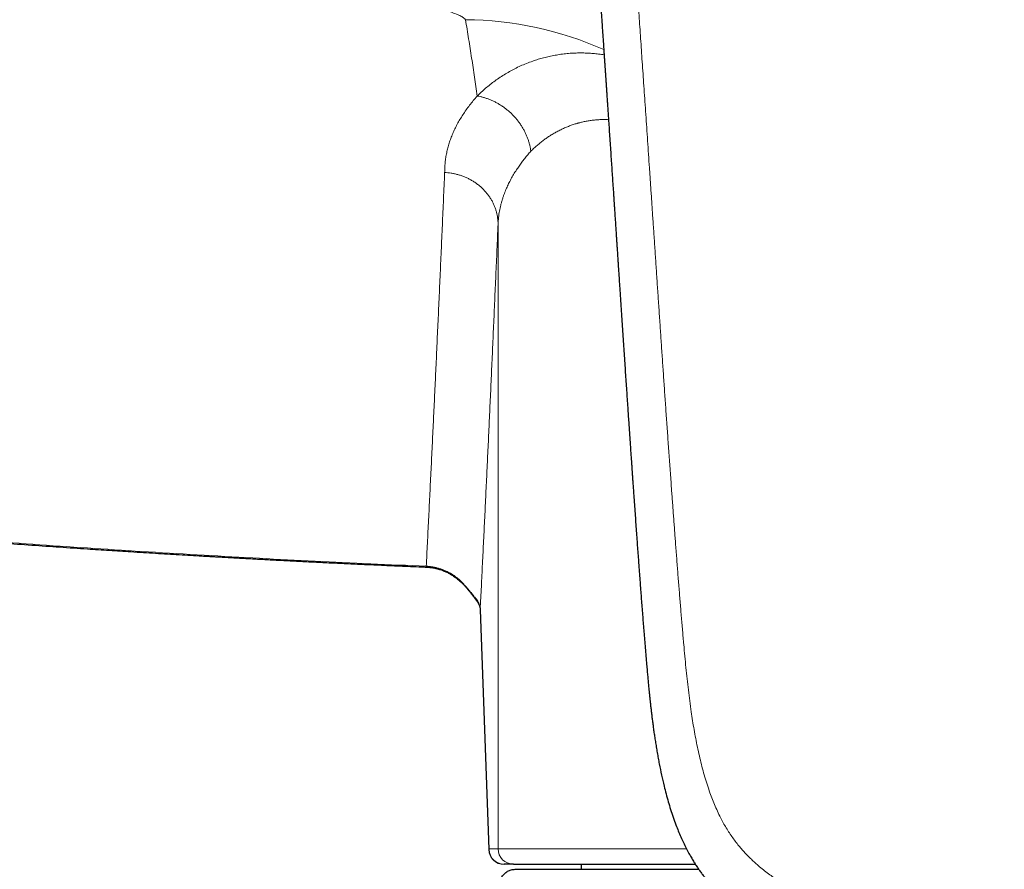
# Model space of a CAD drawing. Header units: millimetres. Extents: x 8 to 736, y 12 to 522.
# Tile 33 of 62: x 344 to 382, y 427 to 460. Entities that reach past the tile are written whole.
import ezdxf

# ---------------------------------------------------------------- set-up
doc = ezdxf.new("R2010")
doc.units = ezdxf.units.MM

msp = doc.modelspace()

# ---------------------------------------------------------------- linework, layer by layer
at = {"color": 252, "linetype": 'Continuous', "lineweight": 0}
for p, q in [((362.753, 452.152), (362.753, 427.785)), ((362.388, 427.785), (362.056, 437.129)), ((362.056, 437.129), (362.057, 437.107)), ((362.388, 427.785), (362.753, 427.785)), ((362.753, 427.785), (370.103, 427.785))]:
    msp.add_line(p, q, dxfattribs=at)
at = {"color": 7, "linetype": 'Continuous', "lineweight": 30}
for p, q in [((359.949, 438.775), (359.949, 438.775)), ((362.057, 437.107), (362.388, 427.764)), ((363.353, 427.185), (362.988, 427.185)), ((366, 427.185), (366, 426.985)), ((363.421, 426.985), (370.58, 426.985))]:
    msp.add_line(p, q, dxfattribs=at)
at = {"color": 252, "linetype": 'Continuous', "lineweight": 0}
for centre, radius, start, end in [((361.365, 446.503), 13.622, 66.1339, 89.509), ((361.375, 438.148), 0.0595, 133.4923, 152.1667), ((362.267, 437.728), 0.44, 197.6556, 216.8175), ((362.988, 427.785), 0.6, 179.9956, 269.9956), ((363.353, 427.785), 0.6, 179.9956, 269.9956)]:
    msp.add_arc(centre, radius, start, end, dxfattribs=at)
at = {"color": 7, "linetype": 'Continuous', "lineweight": 30}
msp.add_arc((362.988, 427.785), 0.6, 182.0136, 270, dxfattribs=at)
at = {"color": 252, "linetype": 'Continuous', "lineweight": 0}
for points, knots in [([(382.5, 424.597), (382.497, 424.597), (382.489, 424.597), (382.475, 424.597), (382.457, 424.597), (382.431, 424.597), (382.397, 424.597), (382.354, 424.597), (382.299, 424.598), (382.231, 424.598), (382.15, 424.599), (382.058, 424.601), (381.955, 424.602), (381.845, 424.605), (381.728, 424.608), (381.603, 424.612), (381.469, 424.617), (381.327, 424.622), (381.175, 424.629), (381.017, 424.638), (380.853, 424.647), (380.685, 424.658), (380.509, 424.671), (380.324, 424.685), (380.127, 424.702), (379.918, 424.721), (379.696, 424.744), (379.466, 424.769), (379.227, 424.797), (378.979, 424.829), (378.728, 424.864), (378.473, 424.901), (378.217, 424.942), (377.953, 424.987), (377.681, 425.037), (377.411, 425.092), (377.143, 425.15), (376.878, 425.213), (376.606, 425.282), (376.329, 425.359), (376.048, 425.444), (375.762, 425.538), (375.494, 425.633), (375.245, 425.73), (375.015, 425.826), (374.784, 425.929), (374.552, 426.04), (374.321, 426.16), (374.089, 426.289), (373.866, 426.423), (373.653, 426.56), (373.449, 426.7), (373.248, 426.848), (373.05, 427.004), (372.869, 427.157), (372.707, 427.304), (372.56, 427.445), (372.417, 427.591), (372.278, 427.744), (372.14, 427.905), (372.004, 428.077), (371.871, 428.26), (371.743, 428.451), (371.622, 428.649), (371.507, 428.853), (371.392, 429.075), (371.279, 429.315), (371.167, 429.574), (371.064, 429.839), (370.963, 430.122), (370.865, 430.425), (370.77, 430.747), (370.683, 431.076), (370.603, 431.411), (370.529, 431.749), (370.461, 432.09), (370.398, 432.434), (370.341, 432.78), (370.284, 433.154), (370.228, 433.554), (370.175, 433.982), (370.126, 434.416), (370.081, 434.855), (370.038, 435.3), (369.994, 435.783), (369.948, 436.306), (369.9, 436.869), (369.853, 437.44), (369.806, 438.018), (369.76, 438.603), (369.714, 439.195), (369.678, 439.681), (369.649, 440.059), (369.629, 440.327), (369.609, 440.595), (369.589, 440.866), (369.569, 441.136), (369.55, 441.402), (369.52, 441.81), (369.48, 442.358), (369.43, 443.05), (369.381, 443.736), (369.333, 444.417), (369.286, 445.089), (369.24, 445.752), (369.195, 446.406), (369.151, 447.052), (369.108, 447.688), (369.064, 448.329), (369.02, 448.974), (368.976, 449.622), (368.933, 450.261), (368.891, 450.89), (368.849, 451.51), (368.809, 452.109), (368.769, 452.688), (368.732, 453.246), (368.695, 453.796), (368.658, 454.338), (368.622, 454.871), (368.586, 455.397), (368.551, 455.914), (368.516, 456.423), (368.482, 456.924), (368.448, 457.414), (368.415, 457.893), (368.383, 458.361), (368.352, 458.822), (368.321, 459.278), (368.29, 459.728), (368.259, 460.173), (368.229, 460.611), (368.2, 461.04), (368.171, 461.459), (368.143, 461.868), (368.115, 462.266), (368.088, 462.657), (368.061, 463.064), (368.031, 463.486), (368.002, 463.921), (367.972, 464.346), (367.944, 464.76), (367.916, 465.164), (367.89, 465.546), (367.865, 465.906), (367.841, 466.246), (367.819, 466.577), (367.796, 466.9), (367.775, 467.213), (367.754, 467.518), (367.734, 467.815), (367.713, 468.106), (367.694, 468.394), (367.674, 468.676), (367.655, 468.949), (367.637, 469.212), (367.62, 469.466), (367.603, 469.71), (367.587, 469.945), (367.571, 470.17), (367.557, 470.386), (367.542, 470.592), (367.529, 470.789), (367.516, 470.974), (367.504, 471.146), (367.493, 471.306), (367.483, 471.457), (367.473, 471.601), (367.464, 471.734), (367.456, 471.858), (367.448, 471.973), (367.44, 472.08), (367.434, 472.179), (367.427, 472.27), (367.422, 472.352), (367.417, 472.427), (367.412, 472.495), (367.409, 472.537), (367.408, 472.557)], [0, 0, 0, 0, 0.000164, 0.000398, 0.000701, 0.001073, 0.001676, 0.002403, 0.003253, 0.004436, 0.005795, 0.007333, 0.009047, 0.010939, 0.012866, 0.014946, 0.017182, 0.019572, 0.022116, 0.024815, 0.027501, 0.030324, 0.033283, 0.036379, 0.039612, 0.043189, 0.046918, 0.050799, 0.05483, 0.059012, 0.063343, 0.067563, 0.071915, 0.076403, 0.081027, 0.085791, 0.090246, 0.094823, 0.099525, 0.10435, 0.109295, 0.114355, 0.119523, 0.123658, 0.127856, 0.13212, 0.136452, 0.140856, 0.145339, 0.149905, 0.154041, 0.158234, 0.162478, 0.166768, 0.171102, 0.174538, 0.178002, 0.181495, 0.18502, 0.188581, 0.192402, 0.19628, 0.200224, 0.204223, 0.208254, 0.212311, 0.217127, 0.221986, 0.226892, 0.231854, 0.237584, 0.243394, 0.249284, 0.255254, 0.261296, 0.267295, 0.27335, 0.27946, 0.285626, 0.293047, 0.300559, 0.308166, 0.315869, 0.323667, 0.331558, 0.341326, 0.351233, 0.361279, 0.371465, 0.381792, 0.392259, 0.402866, 0.407578, 0.412317, 0.417084, 0.421877, 0.426698, 0.431495, 0.43604, 0.448445, 0.46071, 0.473013, 0.485171, 0.497185, 0.509055, 0.520779, 0.532357, 0.54379, 0.555078, 0.566932, 0.578624, 0.590153, 0.60152, 0.612726, 0.623771, 0.634038, 0.644162, 0.654144, 0.663985, 0.673683, 0.68324, 0.692656, 0.70193, 0.711064, 0.720057, 0.728752, 0.737312, 0.745736, 0.754025, 0.762325, 0.770486, 0.778506, 0.786386, 0.794126, 0.801591, 0.80892, 0.816115, 0.823174, 0.831402, 0.839438, 0.847282, 0.854934, 0.862395, 0.869664, 0.876121, 0.882418, 0.888556, 0.894536, 0.900356, 0.906017, 0.911519, 0.916863, 0.92229, 0.927542, 0.932621, 0.937524, 0.942253, 0.946808, 0.951188, 0.955394, 0.959426, 0.963283, 0.966965, 0.970473, 0.973621, 0.976613, 0.979451, 0.982133, 0.98466, 0.98695, 0.989096, 0.991097, 0.992954, 0.994667, 0.996209, 0.997612, 0.998875, 1, 1, 1, 1]), ([(361.482, 460.124), (361.466, 460.146), (361.43, 460.193), (361.297, 460.266), (361.12, 460.345), (360.893, 460.429), (360.625, 460.518), (360.319, 460.612), (359.983, 460.71), (359.542, 460.833), (358.992, 460.982), (358.332, 461.158), (357.642, 461.34), (356.93, 461.529), (356.1, 461.751), (355.16, 462.009), (354.117, 462.304), (353.087, 462.608), (352.077, 462.919), (351.097, 463.237), (350.156, 463.557), (349.548, 463.779), (349.252, 463.887)], [0, 0, 0, 0, 0.012317, 0.026749, 0.043993, 0.064174, 0.087145, 0.112628, 0.14028, 0.169719, 0.219669, 0.272482, 0.327534, 0.38418, 0.441761, 0.524712, 0.607786, 0.690139, 0.771043, 0.85026, 0.926908, 1, 1, 1, 1]), ([(361.942, 457.146), (361.907, 457.392), (361.837, 457.883), (361.724, 458.626), (361.607, 459.372), (361.524, 459.873), (361.482, 460.124)], [0, 0, 0, 0, 0.249978, 0.499968, 0.749974, 1, 1, 1, 1]), ([(361.942, 457.146), (361.994, 457.198), (362.099, 457.301), (362.268, 457.451), (362.446, 457.598), (362.633, 457.741), (362.831, 457.879), (363.036, 458.008), (363.246, 458.129), (363.461, 458.241), (363.686, 458.345), (363.92, 458.442), (364.149, 458.525), (364.371, 458.595), (364.584, 458.654), (364.804, 458.705), (365.032, 458.748), (365.266, 458.783), (365.507, 458.809), (365.736, 458.823), (365.953, 458.827), (366.155, 458.825), (366.361, 458.815), (366.571, 458.796), (366.747, 458.776), (366.854, 458.758), (366.89, 458.752)], [0, 0, 0, 0, 0.0484689, 0.0972829, 0.1464212, 0.1958662, 0.2456042, 0.2956251, 0.3430423, 0.3907056, 0.4386187, 0.4867892, 0.5352297, 0.5748277, 0.6147424, 0.6549563, 0.6954561, 0.7362329, 0.777283, 0.8186079, 0.851204, 0.8839796, 0.9169434, 0.9501066, 0.9834829, 1, 1, 1, 1]), ([(360.67, 454.164), (360.671, 454.229), (360.672, 454.358), (360.687, 454.551), (360.712, 454.743), (360.747, 454.934), (360.791, 455.123), (360.846, 455.31), (360.909, 455.495), (360.983, 455.679), (361.066, 455.864), (361.161, 456.049), (361.266, 456.234), (361.38, 456.418), (361.505, 456.602), (361.641, 456.784), (361.785, 456.966), (361.89, 457.086), (361.942, 457.146)], [0, 0, 0, 0, 0.063626, 0.127011, 0.19018, 0.253161, 0.315977, 0.377536, 0.438987, 0.500354, 0.56166, 0.624182, 0.686693, 0.74922, 0.811789, 0.874424, 0.937153, 1, 1, 1, 1]), ([(364.032, 454.995), (364.026, 455.034), (364.014, 455.113), (363.988, 455.233), (363.955, 455.355), (363.915, 455.476), (363.868, 455.598), (363.813, 455.72), (363.75, 455.84), (363.681, 455.959), (363.604, 456.074), (363.521, 456.187), (363.431, 456.296), (363.335, 456.4), (363.234, 456.498), (363.128, 456.592), (363.017, 456.679), (362.904, 456.759), (362.787, 456.833), (362.667, 456.899), (362.547, 456.959), (362.425, 457.011), (362.303, 457.055), (362.182, 457.093), (362.062, 457.124), (361.982, 457.139), (361.942, 457.146)], [0, 0, 0, 0, 0.038734, 0.078179, 0.118293, 0.15903, 0.200336, 0.242154, 0.284421, 0.327068, 0.370026, 0.41322, 0.456571, 0.500003, 0.543434, 0.586785, 0.629979, 0.672936, 0.715583, 0.75785, 0.799667, 0.840973, 0.881709, 0.921823, 0.961267, 1, 1, 1, 1]), ([(367.061, 456.224), (367.008, 456.226), (366.896, 456.23), (366.727, 456.226), (366.551, 456.214), (366.384, 456.195), (366.224, 456.17), (366.078, 456.141), (365.978, 456.117), (365.922, 456.102), (365.905, 456.098), (365.887, 456.093), (365.87, 456.088), (365.853, 456.083), (365.79, 456.066), (365.683, 456.032), (365.533, 455.978), (365.383, 455.917), (365.234, 455.849), (365.085, 455.775), (364.937, 455.693), (364.795, 455.607), (364.659, 455.517), (364.529, 455.424), (364.4, 455.326), (364.274, 455.221), (364.15, 455.111), (364.072, 455.034), (364.032, 454.995)], [0, 0, 0, 0, 0.0402606, 0.0861195, 0.1328319, 0.1804321, 0.2230809, 0.2664632, 0.3052626, 0.3103875, 0.3155226, 0.3206681, 0.3258238, 0.3309899, 0.3361663, 0.3816553, 0.4284206, 0.4764786, 0.5258448, 0.576533, 0.6285562, 0.6819264, 0.7320421, 0.783307, 0.8357285, 0.8893136, 0.9440687, 1, 1, 1, 1]), ([(364.032, 454.995), (363.991, 454.948), (363.908, 454.854), (363.791, 454.71), (363.678, 454.564), (363.57, 454.414), (363.483, 454.284), (363.413, 454.175), (363.359, 454.087), (363.307, 453.998), (363.257, 453.908), (363.21, 453.819), (363.166, 453.73), (363.123, 453.64), (363.081, 453.546), (363.04, 453.448), (363, 453.345), (362.961, 453.238), (362.924, 453.127), (362.89, 453.011), (362.859, 452.894), (362.832, 452.777), (362.809, 452.659), (362.789, 452.538), (362.772, 452.412), (362.76, 452.283), (362.755, 452.196), (362.753, 452.152)], [0, 0, 0, 0, 0.051209, 0.103258, 0.156146, 0.209873, 0.264441, 0.295434, 0.326691, 0.358213, 0.39, 0.422052, 0.452735, 0.484031, 0.516806, 0.551059, 0.586791, 0.624002, 0.662692, 0.70286, 0.744508, 0.783983, 0.824701, 0.866662, 0.909865, 0.954311, 1, 1, 1, 1]), ([(359.951, 438.807), (359.967, 439.106), (359.997, 439.705), (360.043, 440.614), (360.088, 441.53), (360.134, 442.455), (360.179, 443.384), (360.223, 444.315), (360.268, 445.248), (360.312, 446.19), (360.357, 447.146), (360.401, 448.117), (360.446, 449.104), (360.491, 450.098), (360.536, 451.102), (360.581, 452.114), (360.625, 453.133), (360.655, 453.821), (360.67, 454.164)], [0, 0, 0, 0, 0.062721, 0.125442, 0.188163, 0.250883, 0.313604, 0.375204, 0.436804, 0.498404, 0.560004, 0.622861, 0.685717, 0.748574, 0.811431, 0.874287, 0.937144, 1, 1, 1, 1]), ([(360.67, 454.164), (360.712, 454.161), (360.797, 454.156), (360.925, 454.14), (361.054, 454.116), (361.184, 454.084), (361.314, 454.045), (361.443, 453.997), (361.57, 453.94), (361.694, 453.876), (361.814, 453.804), (361.93, 453.724), (362.04, 453.636), (362.144, 453.542), (362.241, 453.442), (362.331, 453.336), (362.412, 453.226), (362.485, 453.112), (362.549, 452.994), (362.605, 452.874), (362.651, 452.753), (362.689, 452.631), (362.717, 452.51), (362.737, 452.389), (362.75, 452.27), (362.752, 452.191), (362.753, 452.152)], [0, 0, 0, 0, 0.038188, 0.077207, 0.117014, 0.157557, 0.198779, 0.240613, 0.282986, 0.325819, 0.369028, 0.412523, 0.45621, 0.499995, 0.54378, 0.587467, 0.630963, 0.674172, 0.717006, 0.75938, 0.801215, 0.842437, 0.882982, 0.92279, 0.961811, 1, 1, 1, 1]), ([(362.056, 437.129), (362.071, 437.423), (362.101, 438.01), (362.145, 438.902), (362.189, 439.801), (362.233, 440.708), (362.276, 441.617), (362.32, 442.529), (362.363, 443.443), (362.406, 444.364), (362.449, 445.3), (362.492, 446.249), (362.536, 447.213), (362.579, 448.185), (362.623, 449.164), (362.666, 450.152), (362.71, 451.147), (362.739, 451.817), (362.753, 452.152)], [0, 0, 0, 0, 0.062845, 0.12567, 0.188476, 0.251263, 0.314033, 0.375665, 0.437281, 0.498882, 0.560468, 0.623297, 0.686112, 0.748913, 0.811702, 0.874479, 0.937245, 1, 1, 1, 1]), ([(359.951, 438.807), (359.229, 438.838), (357.784, 438.9), (355.618, 439.003), (353.452, 439.115), (351.287, 439.235), (349.136, 439.364), (346.999, 439.5), (344.875, 439.643), (342.752, 439.795), (340.616, 439.956), (338.465, 440.127), (336.301, 440.308), (334.138, 440.497), (331.976, 440.695), (329.815, 440.902), (327.654, 441.118), (325.494, 441.342), (323.335, 441.575), (321.177, 441.816), (319.02, 442.066), (316.863, 442.325), (314.708, 442.593), (312.553, 442.869), (310.327, 443.164), (308.031, 443.478), (305.663, 443.812), (303.297, 444.157), (300.931, 444.512), (299.355, 444.757), (298.567, 444.88)], [0, 0, 0, 0, 0.0351474, 0.0702881, 0.1054228, 0.1405518, 0.1756759, 0.2101684, 0.2446572, 0.2791427, 0.3136255, 0.3488097, 0.3839923, 0.4191737, 0.4543544, 0.4895352, 0.5247164, 0.5598988, 0.5950828, 0.630269, 0.6654579, 0.7006503, 0.7358465, 0.7710472, 0.806253, 0.8449858, 0.8837261, 0.9224748, 0.9612325, 1, 1, 1, 1]), ([(359.951, 438.807), (359.951, 438.801), (359.95, 438.788), (359.95, 438.778), (359.949, 438.773), (359.949, 438.775), (359.949, 438.775)], [0, 0, 0, 0, 0.2842342, 0.5821087, 0.8927598, 1, 1, 1, 1]), ([(359.951, 438.807), (359.995, 438.804), (360.081, 438.799), (360.21, 438.78), (360.336, 438.754), (360.46, 438.72), (360.582, 438.679), (360.708, 438.627), (360.838, 438.563), (360.972, 438.484), (361.099, 438.396), (361.221, 438.299), (361.297, 438.227), (361.334, 438.191)], [0, 0, 0, 0, 0.084223, 0.167863, 0.251059, 0.333946, 0.416649, 0.499288, 0.598527, 0.698033, 0.797992, 0.898587, 1, 1, 1, 1]), ([(361.847, 437.595), (361.834, 437.61), (361.808, 437.64), (361.757, 437.703), (361.7, 437.774), (361.637, 437.852), (361.568, 437.935), (361.494, 438.021), (361.416, 438.107), (361.362, 438.163), (361.334, 438.191)], [0, 0, 0, 0, 0.137212, 0.266356, 0.390659, 0.512614, 0.633907, 0.755456, 0.877548, 1, 1, 1, 1]), ([(361.847, 437.595), (361.869, 437.569), (361.911, 437.519), (361.961, 437.442), (362.001, 437.365), (362.03, 437.287), (362.05, 437.208), (362.054, 437.155), (362.056, 437.129)], [0, 0, 0, 0, 0.16647, 0.332644, 0.498819, 0.665271, 0.832254, 1, 1, 1, 1]), ([(362.388, 427.764), (362.388, 427.765), (362.388, 427.769), (362.388, 427.775), (362.388, 427.78), (362.388, 427.783), (362.388, 427.785)], [0, 0, 0, 0, 0.215916, 0.531906, 0.748444, 1, 1, 1, 1])]:
    msp.add_open_spline(points, degree=3, knots=knots, dxfattribs=at)
at = {"color": 7, "linetype": 'Continuous', "lineweight": 30}
for points, knots in [([(365.997, 471.805), (366.001, 471.744), (366.011, 471.605), (366.026, 471.391), (366.041, 471.166), (366.056, 470.95), (366.07, 470.744), (366.083, 470.554), (366.095, 470.377), (366.106, 470.215), (366.117, 470.06), (366.127, 469.914), (366.136, 469.777), (366.145, 469.648), (366.153, 469.529), (366.161, 469.419), (366.168, 469.317), (366.175, 469.222), (366.18, 469.136), (366.186, 469.057), (366.191, 468.989), (366.195, 468.931), (366.198, 468.882), (366.201, 468.839), (366.203, 468.802), (366.206, 468.771), (366.207, 468.747), (366.208, 468.73), (366.209, 468.718), (366.21, 468.71), (366.21, 468.704), (366.211, 468.696), (366.212, 468.684), (366.213, 468.666), (366.214, 468.644), (366.216, 468.619), (366.218, 468.594), (366.221, 468.55), (366.225, 468.485), (366.231, 468.398), (366.238, 468.303), (366.245, 468.201), (366.252, 468.093), (366.26, 467.985), (366.267, 467.877), (366.277, 467.726), (366.291, 467.532), (366.307, 467.295), (366.323, 467.06), (366.337, 466.857), (366.349, 466.682), (366.359, 466.531), (366.37, 466.371), (366.382, 466.201), (366.394, 466.021), (366.407, 465.832), (366.419, 465.655), (366.43, 465.492), (366.441, 465.345), (366.451, 465.193), (366.462, 465.036), (366.473, 464.875), (366.484, 464.709), (366.496, 464.539), (366.506, 464.381), (366.516, 464.237), (366.525, 464.114), (366.533, 463.999), (366.54, 463.895), (366.546, 463.799), (366.552, 463.713), (366.557, 463.638), (366.562, 463.574), (366.565, 463.52), (366.568, 463.474), (366.571, 463.436), (366.573, 463.406), (366.575, 463.382), (366.576, 463.361), (366.578, 463.338), (366.58, 463.307), (366.582, 463.27), (366.585, 463.226), (366.589, 463.176), (366.595, 463.083), (366.604, 462.95), (366.621, 462.705), (366.643, 462.381), (366.665, 462.059), (366.682, 461.815), (366.693, 461.649), (366.705, 461.478), (366.717, 461.294), (366.731, 461.096), (366.745, 460.885), (366.76, 460.665), (366.776, 460.436), (366.792, 460.197), (366.808, 459.96), (366.824, 459.724), (366.84, 459.492), (366.853, 459.296), (366.864, 459.143), (366.871, 459.035), (366.878, 458.934), (366.884, 458.838), (366.891, 458.741), (366.897, 458.644), (366.904, 458.548), (366.91, 458.462), (366.915, 458.385), (366.919, 458.318), (366.923, 458.262), (366.926, 458.214), (366.929, 458.172), (366.932, 458.133), (366.935, 458.091), (366.938, 458.042), (366.942, 457.985), (366.946, 457.92), (366.951, 457.849), (366.956, 457.773), (366.963, 457.672), (366.972, 457.544), (366.982, 457.389), (366.993, 457.225), (367.005, 457.052), (367.017, 456.873), (367.03, 456.687), (367.043, 456.495), (367.056, 456.3), (367.08, 455.935), (367.116, 455.398), (367.162, 454.713), (367.207, 454.05), (367.237, 453.596), (367.255, 453.331), (367.26, 453.253), (367.265, 453.181), (367.269, 453.117), (367.273, 453.06), (367.276, 453.012), (367.279, 452.974), (367.281, 452.945), (367.282, 452.924), (367.283, 452.903), (367.285, 452.879), (367.287, 452.851), (367.289, 452.82), (367.292, 452.77), (367.297, 452.704), (367.302, 452.62), (367.308, 452.534), (367.314, 452.443), (367.321, 452.344), (367.328, 452.239), (367.335, 452.129), (367.342, 452.014), (367.351, 451.892), (367.359, 451.763), (367.368, 451.624), (367.378, 451.475), (367.389, 451.315), (367.4, 451.147), (367.412, 450.971), (367.424, 450.788), (367.437, 450.584), (367.452, 450.363), (367.468, 450.128), (367.483, 449.893), (367.503, 449.601), (367.526, 449.253), (367.552, 448.85), (367.579, 448.454), (367.605, 448.063), (367.63, 447.676), (367.656, 447.293), (367.681, 446.918), (367.705, 446.549), (367.729, 446.19), (367.753, 445.839), (367.776, 445.499), (367.798, 445.166), (367.819, 444.855), (367.839, 444.565), (367.857, 444.295), (367.875, 444.034), (367.892, 443.781), (367.909, 443.537), (367.925, 443.302), (367.941, 443.075), (367.953, 442.899), (367.962, 442.774), (367.967, 442.7), (367.971, 442.634), (367.975, 442.577), (367.979, 442.529), (367.981, 442.489), (367.984, 442.458), (367.985, 442.433), (367.987, 442.408), (367.989, 442.379), (367.992, 442.343), (367.995, 442.299), (367.999, 442.243), (368.003, 442.175), (368.009, 442.092), (368.016, 441.999), (368.023, 441.894), (368.03, 441.789), (368.038, 441.683), (368.045, 441.578), (368.053, 441.466), (368.062, 441.348), (368.076, 441.148), (368.095, 440.872), (368.12, 440.524), (368.145, 440.185), (368.168, 439.856), (368.191, 439.536), (368.214, 439.226), (368.234, 438.945), (368.253, 438.694), (368.269, 438.47), (368.286, 438.252), (368.302, 438.035), (368.32, 437.793), (368.341, 437.52), (368.364, 437.216), (368.388, 436.913), (368.412, 436.613), (368.435, 436.316), (368.46, 436.011), (368.486, 435.697), (368.513, 435.374), (368.535, 435.112), (368.552, 434.915), (368.563, 434.789), (368.574, 434.669), (368.584, 434.556), (368.594, 434.451), (368.603, 434.346), (368.613, 434.245), (368.622, 434.147), (368.631, 434.058), (368.639, 433.979), (368.646, 433.911), (368.652, 433.851), (368.657, 433.802), (368.66, 433.766), (368.663, 433.74), (368.665, 433.721), (368.667, 433.7), (368.67, 433.673), (368.674, 433.638), (368.678, 433.595), (368.684, 433.543), (368.69, 433.484), (368.698, 433.417), (368.705, 433.347), (368.718, 433.24), (368.735, 433.095), (368.756, 432.916), (368.779, 432.736), (368.803, 432.556), (368.829, 432.368), (368.857, 432.172), (368.889, 431.967), (368.923, 431.754), (368.96, 431.536), (368.999, 431.315), (369.054, 431.023), (369.129, 430.662), (369.218, 430.273), (369.306, 429.927), (369.39, 429.622), (369.481, 429.319), (369.581, 429.018), (369.682, 428.738), (369.783, 428.482), (369.881, 428.25), (369.982, 428.028), (370.087, 427.814), (370.188, 427.623), (370.283, 427.454), (370.371, 427.305), (370.459, 427.164), (370.548, 427.03), (370.638, 426.901), (370.728, 426.778), (370.818, 426.66), (370.906, 426.551), (370.991, 426.449), (371.073, 426.355), (371.156, 426.263), (371.239, 426.174), (371.322, 426.088), (371.4, 426.01), (371.463, 425.948), (371.514, 425.9), (371.554, 425.863), (371.585, 425.834), (371.609, 425.812), (371.626, 425.796), (371.646, 425.778), (371.671, 425.755), (371.702, 425.728), (371.738, 425.696), (371.796, 425.645), (371.876, 425.578), (371.973, 425.498), (372.069, 425.421), (372.162, 425.349), (372.252, 425.282), (372.34, 425.218), (372.424, 425.157), (372.506, 425.101), (372.584, 425.048), (372.657, 424.999), (372.724, 424.956), (372.782, 424.918), (372.832, 424.887), (372.873, 424.861), (372.908, 424.84), (372.935, 424.824), (372.953, 424.812), (372.968, 424.804), (372.982, 424.795), (373.003, 424.783), (373.029, 424.767), (373.062, 424.748), (373.098, 424.726), (373.192, 424.672), (373.304, 424.609), (373.437, 424.538), (373.534, 424.487), (373.636, 424.436), (373.726, 424.391), (373.804, 424.353), (373.865, 424.324), (373.922, 424.298), (373.968, 424.276), (374.002, 424.261), (374.027, 424.25), (374.045, 424.241), (374.063, 424.234), (374.085, 424.224), (374.116, 424.21), (374.155, 424.193), (374.203, 424.172), (374.259, 424.148), (374.348, 424.111), (374.462, 424.064), (374.597, 424.011), (374.723, 423.963), (374.841, 423.92), (374.939, 423.885), (375.018, 423.858), (375.079, 423.837), (375.138, 423.817), (375.193, 423.799), (375.249, 423.781), (375.308, 423.762), (375.373, 423.741), (375.445, 423.719), (375.524, 423.695), (375.607, 423.67), (375.694, 423.645), (375.774, 423.622), (375.845, 423.602), (375.906, 423.586), (375.962, 423.571), (376.006, 423.559), (376.041, 423.55), (376.066, 423.543), (376.086, 423.538), (376.107, 423.533), (376.132, 423.526), (376.167, 423.517), (376.212, 423.506), (376.264, 423.493), (376.321, 423.479), (376.378, 423.465), (376.467, 423.444), (376.584, 423.416), (376.738, 423.382), (376.894, 423.348), (377.054, 423.316), (377.192, 423.288), (377.311, 423.266), (377.411, 423.247), (377.508, 423.23), (377.603, 423.213), (377.688, 423.198), (377.761, 423.186), (377.821, 423.176), (377.872, 423.168), (377.915, 423.161), (377.949, 423.155), (377.972, 423.152), (377.987, 423.149), (378, 423.147), (378.018, 423.145), (378.043, 423.141), (378.075, 423.136), (378.112, 423.13), (378.152, 423.124), (378.191, 423.118), (378.23, 423.113), (378.267, 423.107), (378.327, 423.098), (378.409, 423.087), (378.522, 423.071), (378.647, 423.054), (378.787, 423.036), (378.956, 423.015), (379.152, 422.991), (379.374, 422.966), (379.606, 422.942), (379.786, 422.925), (379.911, 422.914), (379.975, 422.908), (380.033, 422.903), (380.084, 422.899), (380.128, 422.895), (380.164, 422.892), (380.193, 422.89), (380.215, 422.888), (380.231, 422.887), (380.244, 422.886), (380.26, 422.884), (380.287, 422.882), (380.325, 422.879), (380.376, 422.876), (380.438, 422.871), (380.511, 422.866), (380.596, 422.86), (380.693, 422.854), (380.801, 422.847), (380.921, 422.841), (381.052, 422.834), (381.195, 422.827), (381.35, 422.82), (381.517, 422.814), (381.689, 422.809), (381.868, 422.804), (382.051, 422.801), (382.244, 422.798), (382.395, 422.797), (382.481, 422.798), (382.5, 422.798)], [0, 0, 0, 0, 0.0033, 0.007566, 0.011652, 0.015559, 0.019287, 0.022834, 0.025929, 0.028872, 0.031664, 0.034306, 0.036796, 0.039136, 0.041269, 0.04326, 0.045107, 0.046812, 0.048373, 0.04979, 0.051065, 0.052063, 0.052951, 0.05373, 0.054399, 0.054958, 0.055408, 0.055682, 0.05589, 0.056031, 0.056108, 0.05623, 0.056462, 0.056783, 0.057198, 0.057646, 0.058105, 0.058575, 0.060043, 0.061611, 0.063281, 0.065183, 0.067141, 0.069092, 0.071036, 0.072973, 0.077271, 0.081534, 0.085762, 0.089964, 0.092495, 0.095201, 0.09808, 0.101134, 0.104361, 0.107762, 0.111338, 0.113897, 0.116538, 0.119261, 0.122067, 0.124955, 0.127925, 0.130977, 0.134079, 0.13646, 0.138673, 0.140717, 0.142593, 0.1443, 0.145838, 0.147207, 0.148314, 0.14928, 0.150103, 0.150785, 0.151326, 0.151729, 0.152033, 0.152454, 0.152996, 0.15366, 0.154445, 0.155352, 0.156381, 0.159405, 0.162462, 0.16953, 0.176768, 0.179657, 0.182585, 0.185635, 0.188823, 0.192421, 0.19618, 0.2001, 0.204181, 0.208423, 0.212826, 0.216834, 0.220966, 0.225224, 0.227234, 0.229141, 0.230943, 0.23264, 0.234231, 0.236103, 0.237804, 0.239335, 0.240694, 0.241882, 0.242882, 0.243717, 0.244411, 0.24509, 0.245812, 0.246668, 0.247672, 0.248824, 0.250116, 0.251472, 0.252874, 0.255485, 0.258241, 0.261142, 0.264188, 0.267379, 0.270654, 0.274067, 0.277533, 0.281004, 0.293437, 0.305927, 0.317258, 0.328482, 0.329884, 0.331277, 0.332556, 0.333692, 0.334683, 0.335531, 0.336235, 0.336687, 0.33705, 0.337363, 0.337776, 0.338302, 0.338865, 0.339427, 0.340903, 0.342363, 0.343838, 0.34544, 0.34718, 0.349058, 0.350954, 0.352974, 0.355116, 0.357381, 0.359769, 0.362435, 0.365239, 0.368182, 0.371262, 0.374481, 0.377837, 0.38196, 0.386099, 0.3902, 0.394262, 0.40142, 0.408457, 0.415371, 0.422164, 0.428954, 0.435619, 0.442157, 0.448569, 0.454855, 0.460905, 0.466833, 0.47261, 0.478198, 0.483026, 0.487704, 0.492229, 0.496603, 0.500826, 0.504896, 0.508815, 0.512582, 0.514004, 0.515292, 0.516428, 0.517413, 0.518247, 0.518929, 0.51946, 0.519848, 0.520242, 0.520739, 0.521366, 0.522124, 0.523011, 0.524248, 0.525671, 0.527282, 0.529081, 0.531066, 0.532758, 0.534565, 0.536487, 0.538526, 0.540666, 0.546814, 0.552797, 0.558617, 0.564271, 0.569762, 0.575087, 0.580249, 0.584179, 0.588009, 0.591736, 0.595392, 0.599125, 0.60416, 0.609359, 0.614724, 0.619655, 0.624721, 0.629924, 0.635268, 0.640756, 0.646392, 0.64865, 0.650798, 0.65283, 0.654745, 0.656543, 0.658224, 0.660054, 0.66172, 0.663221, 0.664556, 0.665726, 0.666729, 0.667565, 0.668234, 0.668579, 0.668878, 0.669208, 0.669659, 0.670233, 0.670975, 0.671855, 0.672873, 0.674025, 0.675228, 0.676459, 0.679464, 0.682618, 0.685561, 0.688626, 0.691813, 0.695123, 0.698623, 0.702255, 0.706009, 0.709783, 0.713551, 0.720936, 0.728311, 0.733578, 0.738847, 0.744121, 0.749403, 0.754696, 0.758972, 0.763138, 0.767196, 0.771146, 0.774989, 0.777931, 0.78079, 0.783555, 0.786213, 0.788759, 0.791333, 0.793776, 0.796086, 0.798267, 0.800323, 0.802258, 0.804385, 0.806349, 0.808151, 0.809794, 0.810697, 0.811565, 0.81249, 0.812818, 0.81316, 0.813598, 0.814151, 0.814821, 0.815607, 0.816509, 0.818629, 0.820704, 0.822701, 0.824622, 0.826466, 0.828234, 0.829926, 0.831542, 0.833083, 0.834536, 0.835838, 0.836983, 0.837918, 0.838713, 0.839369, 0.839887, 0.840266, 0.84043, 0.840698, 0.841087, 0.841595, 0.842223, 0.842933, 0.843643, 0.847507, 0.849215, 0.850984, 0.852837, 0.854774, 0.855895, 0.857041, 0.858091, 0.858954, 0.859502, 0.859934, 0.860251, 0.860487, 0.86088, 0.861425, 0.862122, 0.862969, 0.863966, 0.865108, 0.867621, 0.869974, 0.872167, 0.874202, 0.876073, 0.877205, 0.878263, 0.879249, 0.880194, 0.881105, 0.882086, 0.883197, 0.884435, 0.885775, 0.887179, 0.888644, 0.89017, 0.891211, 0.89227, 0.893218, 0.89401, 0.894525, 0.894945, 0.89527, 0.895544, 0.89597, 0.896556, 0.897302, 0.898206, 0.89918, 0.900138, 0.901081, 0.903595, 0.905996, 0.908722, 0.911351, 0.913891, 0.915573, 0.917217, 0.918821, 0.920388, 0.9219, 0.923023, 0.924005, 0.924845, 0.925545, 0.926105, 0.926524, 0.926681, 0.926856, 0.927149, 0.927555, 0.928077, 0.928714, 0.929382, 0.930032, 0.930662, 0.931274, 0.931866, 0.933607, 0.935276, 0.93741, 0.939705, 0.942162, 0.945652, 0.949279, 0.953043, 0.956942, 0.958071, 0.959126, 0.960067, 0.960894, 0.961606, 0.962204, 0.962663, 0.963021, 0.963276, 0.963437, 0.963651, 0.964091, 0.964719, 0.965535, 0.966538, 0.96773, 0.969109, 0.970677, 0.972432, 0.974376, 0.976507, 0.978826, 0.981334, 0.984029, 0.986912, 0.98972, 0.992685, 0.995807, 0.999087, 1, 1, 1, 1]), ([(298.559, 444.845), (298.685, 444.825), (298.933, 444.786), (299.301, 444.729), (299.66, 444.673), (300.011, 444.619), (300.351, 444.567), (300.68, 444.516), (300.999, 444.468), (301.31, 444.42), (301.614, 444.374), (301.912, 444.329), (302.203, 444.286), (302.485, 444.244), (302.758, 444.203), (303.023, 444.163), (303.279, 444.125), (303.526, 444.089), (303.764, 444.054), (303.994, 444.02), (304.215, 443.988), (304.427, 443.957), (304.63, 443.927), (304.825, 443.899), (305.006, 443.873), (305.174, 443.849), (305.33, 443.826), (305.481, 443.804), (305.63, 443.783), (305.779, 443.762), (306.083, 443.718), (306.543, 443.653), (307.16, 443.566), (307.785, 443.478), (308.415, 443.391), (309.052, 443.303), (310.241, 443.141), (311.981, 442.909), (314.273, 442.613), (316.621, 442.32), (319.024, 442.031), (321.483, 441.746), (323.944, 441.473), (326.406, 441.211), (328.794, 440.968), (331.109, 440.743), (333.35, 440.534), (335.592, 440.335), (337.835, 440.145), (340.078, 439.965), (342.322, 439.793), (344.542, 439.633), (346.155, 439.523), (347.163, 439.457), (347.588, 439.43), (348.011, 439.403), (348.454, 439.375), (348.914, 439.346), (349.391, 439.316), (349.857, 439.288), (350.313, 439.261), (350.758, 439.235), (351.097, 439.215), (351.333, 439.201), (351.475, 439.193), (351.623, 439.185), (351.78, 439.176), (351.945, 439.166), (352.129, 439.156), (352.334, 439.145), (352.559, 439.132), (352.796, 439.119), (353.046, 439.106), (353.309, 439.091), (353.585, 439.076), (353.874, 439.061), (354.174, 439.045), (354.485, 439.029), (354.809, 439.013), (355.129, 438.996), (355.446, 438.98), (355.758, 438.965), (356.078, 438.949), (356.408, 438.933), (356.747, 438.917), (357.095, 438.901), (357.452, 438.884), (357.823, 438.867), (358.211, 438.85), (358.613, 438.832), (359.026, 438.814), (359.449, 438.796), (359.757, 438.782), (359.925, 438.775), (359.949, 438.775)], [0, 0, 0, 0, 0.006179, 0.012214, 0.018106, 0.023855, 0.029461, 0.034827, 0.040055, 0.045145, 0.050097, 0.055007, 0.059774, 0.064397, 0.068877, 0.073212, 0.077404, 0.081452, 0.085357, 0.089117, 0.092734, 0.096208, 0.099537, 0.102723, 0.105766, 0.108428, 0.11097, 0.113413, 0.11585, 0.118294, 0.120744, 0.130752, 0.140862, 0.151075, 0.16139, 0.171809, 0.18229, 0.219727, 0.257163, 0.294599, 0.33471, 0.37482, 0.414931, 0.455041, 0.495152, 0.531616, 0.56808, 0.604545, 0.641009, 0.677474, 0.713938, 0.750403, 0.785624, 0.792542, 0.79946, 0.80635, 0.813126, 0.821035, 0.828774, 0.836342, 0.843739, 0.850967, 0.858023, 0.860209, 0.862491, 0.864904, 0.867449, 0.870125, 0.872932, 0.87641, 0.88007, 0.883913, 0.887938, 0.892233, 0.896719, 0.901394, 0.90626, 0.911316, 0.916562, 0.921999, 0.926911, 0.93197, 0.937174, 0.942524, 0.948019, 0.95366, 0.959447, 0.96538, 0.971751, 0.978283, 0.984974, 0.991826, 0.998837, 1, 1, 1, 1]), ([(359.949, 438.774), (359.997, 438.771), (360.097, 438.765), (360.246, 438.741), (360.396, 438.707), (360.542, 438.662), (360.685, 438.606), (360.824, 438.54), (360.958, 438.464), (361.086, 438.378), (361.209, 438.282), (361.286, 438.211), (361.324, 438.176)], [0, 0, 0, 0, 0.093918, 0.194754, 0.295063, 0.395053, 0.494931, 0.594907, 0.695191, 0.795995, 0.897528, 1, 1, 1, 1]), ([(361.323, 438.175), (361.342, 438.156), (361.379, 438.12), (361.429, 438.067), (361.471, 438.02), (361.507, 437.98), (361.536, 437.947), (361.563, 437.915), (361.591, 437.882), (361.623, 437.843), (361.656, 437.801), (361.692, 437.757), (361.726, 437.713), (361.756, 437.674), (361.782, 437.64), (361.801, 437.615), (361.815, 437.597), (361.824, 437.585), (361.833, 437.573), (361.842, 437.561), (361.851, 437.55), (361.86, 437.536), (361.872, 437.521), (361.885, 437.503), (361.9, 437.484), (361.909, 437.471), (361.915, 437.464)], [0, 0, 0, 0, 0.074248, 0.140611, 0.198843, 0.248783, 0.290325, 0.323396, 0.367089, 0.415605, 0.469154, 0.527924, 0.589401, 0.645403, 0.695287, 0.738942, 0.759203, 0.77894, 0.79815, 0.817857, 0.835591, 0.858052, 0.885429, 0.917974, 0.95602, 1, 1, 1, 1]), ([(361.914, 437.464), (361.918, 437.459), (361.925, 437.45), (361.934, 437.437), (361.942, 437.426), (361.947, 437.418), (361.952, 437.411), (361.955, 437.406), (361.958, 437.401), (361.961, 437.396), (361.964, 437.391), (361.967, 437.386), (361.971, 437.381), (361.974, 437.374), (361.978, 437.368), (361.982, 437.36), (361.986, 437.353), (361.99, 437.345), (361.995, 437.336), (362.001, 437.325), (362.006, 437.312), (362.012, 437.3), (362.017, 437.288), (362.021, 437.278), (362.024, 437.269), (362.027, 437.261), (362.031, 437.251), (362.034, 437.24), (362.037, 437.229), (362.04, 437.217), (362.043, 437.206), (362.046, 437.196), (362.047, 437.187), (362.049, 437.178), (362.051, 437.167), (362.053, 437.154), (362.055, 437.14), (362.056, 437.124), (362.056, 437.112), (362.057, 437.106)], [0, 0, 0, 0, 0.036284, 0.067264, 0.092961, 0.113387, 0.129754, 0.140754, 0.151848, 0.163898, 0.176902, 0.190754, 0.204454, 0.217752, 0.237838, 0.256935, 0.275062, 0.295228, 0.320163, 0.349497, 0.383226, 0.420598, 0.453972, 0.481362, 0.502894, 0.529285, 0.558099, 0.589308, 0.622813, 0.658607, 0.694784, 0.725455, 0.750349, 0.778068, 0.811715, 0.851253, 0.895926, 0.945498, 1, 1, 1, 1]), ([(363.353, 427.185), (363.356, 427.185), (363.363, 427.185), (363.386, 427.185), (363.418, 427.185), (363.461, 427.185), (363.507, 427.185), (363.553, 427.185), (363.596, 427.185), (363.644, 427.185), (363.697, 427.185), (363.755, 427.185), (363.83, 427.185), (363.924, 427.185), (364.042, 427.185), (364.17, 427.185), (364.309, 427.185), (364.459, 427.185), (364.62, 427.185), (364.767, 427.185), (364.896, 427.185), (365.003, 427.185), (365.113, 427.185), (365.227, 427.185), (365.344, 427.185), (365.465, 427.185), (365.589, 427.185), (365.74, 427.185), (365.921, 427.185), (366.136, 427.185), (366.358, 427.185), (366.579, 427.185), (366.796, 427.185), (367.007, 427.185), (367.224, 427.185), (367.446, 427.185), (367.674, 427.185), (367.921, 427.185), (368.188, 427.185), (368.477, 427.185), (368.773, 427.185), (369.078, 427.185), (369.392, 427.185), (369.715, 427.185), (370.044, 427.185), (370.288, 427.185), (370.424, 427.185), (370.447, 427.185)], [0, 0, 0, 0, 0.026107, 0.052172, 0.078209, 0.104232, 0.130255, 0.147299, 0.164353, 0.18142, 0.198504, 0.216072, 0.23417, 0.261831, 0.289457, 0.317064, 0.34467, 0.372289, 0.399937, 0.427632, 0.4437, 0.459748, 0.475779, 0.491797, 0.507804, 0.523803, 0.539799, 0.555793, 0.580932, 0.606089, 0.631274, 0.656502, 0.678368, 0.700199, 0.722002, 0.743785, 0.765557, 0.787324, 0.812984, 0.838662, 0.864372, 0.890126, 0.916361, 0.942547, 0.968698, 0.994826, 1, 1, 1, 1])]:
    msp.add_open_spline(points, degree=3, knots=knots, dxfattribs=at)
msp.add_open_spline([(362.822, 426.399), (362.823, 426.425), (362.826, 426.477), (362.844, 426.552), (362.87, 426.625), (362.905, 426.694), (362.949, 426.758), (363.001, 426.815), (363.06, 426.866), (363.125, 426.908), (363.195, 426.942), (363.268, 426.967), (363.344, 426.982), (363.396, 426.984), (363.421, 426.985)], degree=3, dxfattribs=at)

doc.saveas('drawing.dxf')
